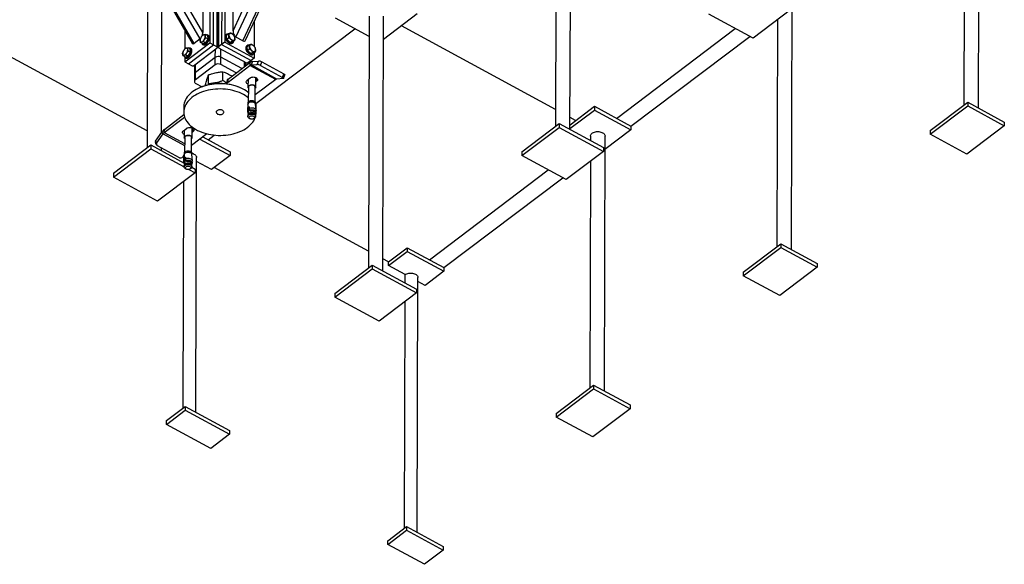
# Model space of a CAD drawing. Header units: millimetres. Extents: x 0 to 841, y 0 to 594.
# Tile 114 of 190: x 677 to 735, y 228 to 260. Entities that reach past the tile are written whole.
import ezdxf

# ---------------------------------------------------------------- set-up
doc = ezdxf.new("R2010")
doc.units = ezdxf.units.MM
doc.layers.add('TRAIT-FORT', color=4, linetype='Continuous', lineweight=25)

msp = doc.modelspace()

# ---------------------------------------------------------------- linework, layer by layer
at = {"layer": 'TRAIT-FORT', "color": 4, "linetype": 'Continuous', "lineweight": 25}
for p, q in [((689.775, 259.548), (698.094, 277.399)), ((689.949, 259.182), (698.462, 277.451)), ((690.364, 258.957), (698.877, 277.226)), ((690.516, 259.011), (698.931, 277.07)), ((687.485, 258.807), (677.477, 276.108)), ((687.835, 259.072), (677.827, 276.373)), ((687.984, 259.454), (678.204, 276.36)), ((677.451, 275.968), (687.367, 258.827)), ((733.862, 254.988), (733.902, 270.04)), ((708.886, 268.78), (708.847, 253.902)), ((709.704, 253.726), (709.743, 268.778)), ((733.041, 268.562), (733.005, 255.164)), ((684.717, 263.408), (684.689, 252.64)), ((688.409, 263.67), (688.396, 258.837)), ((688.614, 258.719), (688.627, 263.552)), ((688.833, 258.601), (688.845, 263.433)), ((688.852, 263.382), (688.839, 258.549)), ((688.926, 263.438), (688.913, 258.605)), ((689.11, 263.577), (689.098, 258.744)), ((689.295, 263.716), (689.282, 258.884)), ((685.548, 253.54), (685.57, 261.933)), ((722.799, 246.631), (722.839, 261.683)), ((687.988, 261.283), (687.984, 259.454)), ((689.775, 259.548), (689.78, 261.377)), ((697.823, 260.423), (697.784, 245.545)), ((698.641, 245.368), (698.68, 260.421)), ((700.668, 260.548), (698.677, 259.044)), ((720.538, 259.117), (717.919, 260.536)), ((722.75, 260.788), (720.538, 259.117)), ((691.034, 260.123), (691.03, 258.632)), ((697.82, 259.221), (695.836, 260.296)), ((708.85, 254.9), (699.731, 259.84)), ((721.978, 260.205), (721.942, 246.807)), ((686.926, 259.589), (686.923, 258.485)), ((687.899, 259.194), (687.898, 259.192)), ((688.277, 259.262), (688.146, 259.333)), ((688.299, 259.065), (688.168, 259.136)), ((688.299, 259.065), (688.277, 259.262)), ((688.325, 259.276), (688.282, 259.3)), ((689.392, 259.35), (689.355, 259.322)), ((689.384, 259.29), (689.495, 259.373)), ((689.41, 259.062), (689.384, 259.29)), ((689.41, 259.062), (689.521, 259.145)), ((690.364, 258.957), (689.949, 259.182)), ((691.124, 255.256), (696.977, 259.678)), ((712.454, 254.382), (719.48, 259.69)), ((713.308, 253.92), (720.334, 259.227)), ((684.691, 253.638), (675.573, 258.578)), ((686.921, 257.723), (688.396, 258.837)), ((687.244, 258.482), (687.113, 258.553)), ((687.139, 257.605), (688.614, 258.719)), ((687.835, 259.072), (687.485, 258.807)), ((687.987, 258.784), (687.857, 258.855)), ((687.863, 259.127), (687.861, 259.124)), ((687.982, 258.747), (688.026, 258.723)), ((688.154, 258.826), (687.987, 258.784)), ((688.154, 258.826), (688.023, 258.897)), ((688.154, 258.826), (688.299, 259.065)), ((688.396, 258.837), (688.614, 258.719)), ((688.614, 258.719), (688.833, 258.601)), ((688.839, 258.549), (688.833, 258.601)), ((689.098, 258.744), (688.913, 258.605)), ((688.913, 258.605), (688.92, 258.554)), ((688.92, 258.554), (690.579, 257.655)), ((689.282, 258.884), (689.098, 258.744)), ((689.098, 258.744), (690.844, 257.798)), ((689.282, 258.884), (691.028, 257.938)), ((689.607, 258.871), (689.41, 259.062)), ((689.607, 258.871), (689.718, 258.954)), ((689.607, 258.871), (689.779, 258.908)), ((689.734, 258.821), (689.771, 258.848)), ((689.779, 258.908), (689.889, 258.992)), ((690.614, 258.688), (690.577, 258.66)), ((690.607, 258.628), (690.717, 258.711)), ((690.633, 258.4), (690.607, 258.628)), ((686.955, 258.004), (686.824, 258.075)), ((686.83, 258.347), (686.829, 258.344)), ((686.866, 258.414), (686.865, 258.412)), ((686.922, 257.992), (686.921, 257.723)), ((687.121, 258.046), (686.955, 258.004)), ((687.121, 258.046), (686.99, 258.117)), ((687.121, 258.046), (687.266, 258.285)), ((687.266, 258.285), (687.135, 258.356)), ((687.266, 258.285), (687.244, 258.482)), ((687.293, 258.496), (687.249, 258.52)), ((687.438, 257.491), (688.839, 258.549)), ((688.727, 257.983), (687.547, 257.091)), ((688.726, 257.543), (688.727, 257.983)), ((688.727, 257.983), (688.729, 258.466)), ((689.048, 257.56), (689.05, 257.999)), ((689.05, 257.999), (689.051, 258.483)), ((690.3, 257.322), (689.05, 257.999)), ((690.633, 258.4), (690.743, 258.483)), ((690.83, 258.209), (690.633, 258.4)), ((690.83, 258.209), (690.94, 258.292)), ((690.83, 258.209), (691.001, 258.246)), ((690.956, 258.158), (690.993, 258.186)), ((691.001, 258.246), (691.111, 258.33)), ((691.029, 258.231), (691.028, 257.938)), ((686.921, 257.723), (687.139, 257.605)), ((686.95, 257.967), (686.993, 257.943)), ((687.139, 257.605), (687.358, 257.487)), ((687.358, 257.487), (687.438, 257.491)), ((687.495, 257.534), (687.493, 256.997)), ((688.726, 257.543), (687.546, 256.652)), ((687.547, 257.091), (687.549, 257.574)), ((689.961, 257.066), (689.048, 257.56)), ((689.48, 256.527), (690.771, 257.502)), ((689.481, 256.702), (690.771, 257.677)), ((690.447, 257.432), (690.448, 257.726)), ((690.528, 257.494), (690.529, 257.682)), ((690.579, 257.655), (690.659, 257.659)), ((690.844, 257.798), (690.659, 257.659)), ((690.771, 257.677), (690.771, 257.502)), ((692.299, 256.674), (690.771, 257.502)), ((691.028, 257.938), (690.844, 257.798)), ((690.919, 257.742), (690.845, 257.534)), ((690.845, 257.534), (691.209, 257.559)), ((692.372, 256.706), (690.845, 257.534)), ((690.919, 257.742), (691.283, 257.766)), ((691.209, 257.559), (691.283, 257.766)), ((691.398, 257.505), (691.472, 257.713)), ((691.398, 257.505), (692.707, 256.795)), ((691.472, 257.713), (692.781, 257.003)), ((687.493, 256.997), (687.492, 256.558)), ((687.546, 256.652), (687.547, 257.091)), ((688.322, 256.426), (688.323, 256.947)), ((689.179, 256.615), (689.181, 257.136)), ((692.707, 256.795), (692.781, 257.003)), ((692.762, 256.742), (692.836, 256.95)), ((687.573, 256.446), (687.942, 256.246)), ((688.152, 256.314), (688.152, 256.378)), ((688.322, 256.426), (688.303, 256.35)), ((689.413, 256.585), (689.413, 256.409)), ((689.48, 256.527), (689.481, 256.702)), ((690.612, 256.631), (690.796, 256.77)), ((690.661, 256.668), (690.66, 256.227)), ((690.683, 256.227), (690.68, 255.353)), ((691.092, 255.352), (691.094, 256.226)), ((692.299, 256.674), (691.093, 255.763)), ((691.117, 256.226), (691.118, 256.798)), ((691.118, 256.789), (691.122, 256.796)), ((691.168, 256.745), (691.118, 256.708)), ((691.167, 256.569), (691.118, 256.532)), ((691.167, 256.569), (691.168, 256.745)), ((691.182, 256.757), (691.168, 256.745)), ((692.737, 256.731), (692.372, 256.706)), ((687.835, 256.204), (687.819, 256.197)), ((690.198, 256.191), (690.182, 256.198)), ((686.862, 255.06), (686.862, 254.752)), ((690.659, 255.223), (690.632, 254.853)), ((690.662, 255.296), (690.662, 255.241)), ((691.11, 255.24), (691.11, 255.295)), ((691.137, 254.851), (691.113, 255.222)), ((709.705, 254.004), (711.144, 255.092)), ((711.144, 255.092), (711.144, 254.872)), ((711.144, 255.092), (713.308, 253.92)), ((731.014, 253.66), (733.227, 255.332)), ((731.014, 253.441), (733.227, 255.112)), ((733.227, 255.332), (733.227, 255.112)), ((733.227, 255.332), (735.39, 254.16)), ((733.227, 255.112), (735.39, 253.94)), ((685.713, 253.722), (686.874, 254.6)), ((690.657, 254.555), (690.657, 254.492)), ((690.659, 254.796), (690.665, 254.883)), ((690.671, 254.619), (690.66, 254.58)), ((690.664, 254.924), (690.673, 255.018)), ((690.665, 254.883), (690.664, 254.924)), ((690.707, 254.86), (690.665, 254.883)), ((690.677, 254.696), (690.669, 254.611)), ((690.679, 254.708), (690.672, 254.727)), ((690.672, 254.727), (690.681, 254.722)), ((690.721, 254.991), (690.673, 255.018)), ((690.679, 254.708), (690.677, 254.696)), ((690.681, 254.722), (690.679, 254.708)), ((690.721, 254.991), (690.707, 254.86)), ((690.726, 255.058), (690.726, 254.971)), ((690.726, 254.971), (690.73, 254.933)), ((690.73, 254.933), (690.759, 254.872)), ((690.801, 254.825), (690.82, 254.814)), ((690.815, 254.817), (690.818, 254.815)), ((690.82, 254.814), (690.817, 254.816)), ((691.1, 254.61), (691.092, 254.695)), ((691.094, 254.666), (691.097, 254.665)), ((691.108, 254.579), (691.098, 254.618)), ((691.111, 254.491), (691.111, 254.554)), ((691.147, 254.741), (691.148, 255.048)), ((709.704, 253.784), (711.144, 254.872)), ((711.144, 254.872), (713.307, 253.7)), ((685.712, 253.547), (686.912, 254.453)), ((690.757, 254.371), (690.797, 254.354)), ((690.97, 254.354), (691.01, 254.37)), ((706.856, 252.398), (709.069, 254.07)), ((709.069, 254.07), (709.068, 253.85)), ((709.069, 254.07), (711.688, 252.651)), ((710.038, 254.256), (709.706, 254.436)), ((713.308, 253.92), (713.307, 253.7)), ((735.39, 253.94), (733.177, 252.269)), ((735.39, 254.16), (735.39, 253.94)), ((685.199, 253.037), (685.565, 253.564)), ((685.273, 252.941), (685.638, 253.467)), ((685.638, 253.467), (685.565, 253.564)), ((685.638, 253.467), (686.913, 252.776)), ((685.712, 253.547), (685.713, 253.722)), ((685.712, 253.547), (686.914, 252.896)), ((686.844, 253.651), (687.028, 253.79)), ((686.893, 253.688), (686.892, 253.247)), ((688.233, 253.469), (687.325, 252.783)), ((687.349, 253.246), (687.35, 253.818)), ((687.35, 253.809), (687.354, 253.816)), ((687.4, 253.765), (687.35, 253.728)), ((687.399, 253.589), (687.35, 253.552)), ((687.399, 253.589), (687.4, 253.765)), ((687.414, 253.777), (687.4, 253.765)), ((688.296, 253.12), (688.659, 253.395)), ((706.856, 252.179), (709.068, 253.85)), ((709.068, 253.85), (711.687, 252.431)), ((710.919, 253.328), (710.918, 253.068)), ((711.736, 238.274), (711.776, 253.326)), ((713.307, 253.7), (711.774, 252.542)), ((731.014, 253.66), (731.014, 253.441)), ((733.177, 252.269), (731.014, 253.441)), ((682.698, 251.136), (684.911, 252.807)), ((684.911, 252.807), (684.91, 252.588)), ((684.911, 252.807), (686.878, 251.742)), ((685.195, 252.891), (685.268, 252.795)), ((685.273, 252.941), (685.199, 253.037)), ((686.611, 252.057), (685.302, 252.766)), ((686.915, 253.247), (686.912, 252.373)), ((687.324, 252.372), (687.326, 253.246)), ((687.821, 253.158), (689.605, 252.191)), ((687.99, 253.286), (689.605, 252.411)), ((682.697, 250.916), (684.91, 252.588)), ((684.91, 252.588), (686.889, 251.516)), ((685.546, 252.463), (685.546, 252.634)), ((686.89, 252.243), (686.8, 252.113)), ((686.86, 251.751), (686.861, 252.201)), ((686.891, 252.243), (686.864, 251.873)), ((686.894, 252.316), (686.893, 252.261)), ((687.342, 252.26), (687.342, 252.315)), ((687.369, 251.871), (687.345, 252.242)), ((689.605, 252.191), (688.498, 251.355)), ((689.605, 252.411), (689.605, 252.191)), ((706.856, 252.398), (706.856, 252.179)), ((709.475, 250.76), (706.856, 252.179)), ((711.687, 252.431), (709.475, 250.76)), ((711.688, 252.651), (711.687, 252.431)), ((686.889, 251.575), (686.889, 251.512)), ((686.891, 251.816), (686.897, 251.903)), ((686.903, 251.639), (686.892, 251.6)), ((686.896, 251.944), (686.904, 252.038)), ((686.897, 251.903), (686.896, 251.944)), ((686.939, 251.88), (686.897, 251.903)), ((686.909, 251.716), (686.901, 251.631)), ((686.953, 252.011), (686.904, 252.038)), ((686.904, 251.747), (686.913, 251.742)), ((686.911, 251.728), (686.904, 251.747)), ((686.909, 251.716), (686.911, 251.728)), ((686.913, 251.742), (686.911, 251.728)), ((686.953, 252.011), (686.939, 251.88)), ((686.958, 252.078), (686.958, 251.991)), ((686.958, 251.991), (686.962, 251.953)), ((686.962, 251.953), (686.991, 251.892)), ((687.033, 251.845), (687.052, 251.834)), ((687.047, 251.837), (687.05, 251.835)), ((687.052, 251.834), (687.049, 251.835)), ((687.332, 251.63), (687.324, 251.715)), ((687.326, 251.685), (687.329, 251.684)), ((687.34, 251.599), (687.33, 251.638)), ((687.343, 251.511), (687.343, 251.574)), ((687.578, 237.011), (687.617, 252.064)), ((688.498, 251.355), (687.617, 251.833)), ((710.915, 251.847), (710.879, 238.45)), ((682.698, 251.136), (682.697, 250.916)), ((687.529, 251.169), (685.316, 249.497)), ((686.989, 251.391), (687.029, 251.374)), ((687.17, 251.363), (687.529, 251.169)), ((687.202, 251.374), (687.242, 251.39)), ((687.341, 251.491), (687.53, 251.388)), ((687.53, 251.388), (687.529, 251.169)), ((697.787, 246.543), (688.668, 251.483)), ((701.391, 246.025), (708.417, 251.333)), ((685.316, 249.497), (682.697, 250.916)), ((686.822, 237.264), (686.857, 250.661)), ((702.245, 245.563), (709.271, 250.87)), ((719.952, 245.303), (722.164, 246.975)), ((722.164, 246.975), (722.164, 246.755)), ((722.164, 246.975), (724.327, 245.803)), ((698.975, 245.899), (700.082, 246.735)), ((698.975, 245.679), (700.081, 246.515)), ((700.082, 246.735), (700.081, 246.515)), ((700.081, 246.515), (702.244, 245.343)), ((700.082, 246.735), (702.245, 245.563)), ((719.951, 245.084), (722.164, 246.755)), ((722.164, 246.755), (724.327, 245.583)), ((698.975, 245.899), (698.643, 246.079)), ((698.975, 245.679), (698.975, 245.899)), ((724.327, 245.803), (724.327, 245.583)), ((695.793, 244.041), (698.006, 245.712)), ((695.793, 243.821), (698.005, 245.493)), ((698.006, 245.712), (698.005, 245.493)), ((698.005, 245.493), (700.624, 244.074)), ((698.006, 245.712), (700.625, 244.294)), ((699.957, 245.147), (698.975, 245.679)), ((702.244, 245.343), (701.138, 244.507)), ((702.245, 245.563), (702.244, 245.343)), ((719.952, 245.303), (719.951, 245.084)), ((724.327, 245.583), (722.114, 243.912)), ((699.956, 244.656), (699.957, 245.147)), ((700.673, 229.916), (700.713, 244.969)), ((701.138, 244.507), (700.712, 244.738)), ((722.114, 243.912), (719.951, 245.084)), ((695.793, 244.041), (695.793, 243.821)), ((700.624, 244.074), (698.412, 242.402)), ((700.625, 244.294), (700.624, 244.074)), ((698.412, 242.402), (695.793, 243.821)), ((699.917, 230.169), (699.953, 243.566)), ((708.888, 236.726), (711.101, 238.398)), ((708.889, 236.946), (711.101, 238.618)), ((711.101, 238.618), (711.101, 238.398)), ((711.101, 238.618), (713.264, 237.446)), ((711.101, 238.398), (713.264, 237.226)), ((685.836, 236.3), (686.942, 237.136)), ((685.837, 236.52), (686.943, 237.355)), ((686.943, 237.355), (686.942, 237.136)), ((686.942, 237.136), (689.561, 235.717)), ((686.943, 237.355), (689.562, 235.936)), ((713.264, 237.226), (711.051, 235.554)), ((713.264, 237.446), (713.264, 237.226)), ((685.836, 236.3), (685.837, 236.52)), ((708.889, 236.946), (708.888, 236.726)), ((711.051, 235.554), (708.888, 236.726)), ((688.455, 234.881), (685.836, 236.3)), ((689.562, 235.936), (689.561, 235.717)), ((689.561, 235.717), (688.455, 234.881)), ((698.931, 229.205), (700.038, 230.041)), ((698.932, 229.425), (700.038, 230.26)), ((700.038, 230.26), (700.038, 230.041)), ((700.038, 230.26), (702.202, 229.088)), ((700.038, 230.041), (702.201, 228.869)), ((698.931, 229.205), (698.932, 229.425)), ((701.095, 228.033), (698.931, 229.205)), ((702.201, 228.869), (701.095, 228.033)), ((702.202, 229.088), (702.201, 228.869))]:
    msp.add_line(p, q, dxfattribs=at)
at = {"layer": 'TRAIT-FORT', "color": 4, "linetype": 'Continuous', "lineweight": 25, "flags": 128}
for points in [[(687.831, 258.973), (687.838, 258.942), (687.852, 258.918), (687.87, 258.903), (687.894, 258.896), (687.921, 258.899), (687.951, 258.911), (687.982, 258.931), (688.013, 258.959), (688.042, 258.993), (688.069, 259.033), (688.092, 259.075), (688.109, 259.119), (688.122, 259.162), (688.128, 259.203), (688.127, 259.24), (688.12, 259.271), (688.107, 259.294), (688.088, 259.31), (688.065, 259.316), (688.038, 259.313), (688.008, 259.302), (687.977, 259.281), (687.946, 259.253), (687.917, 259.219), (687.89, 259.18), (687.867, 259.137), (687.849, 259.093), (687.837, 259.05), (687.831, 259.009), (687.831, 258.973)], [(687.936, 258.812), (687.94, 258.801), (687.954, 258.773), (687.974, 258.752), (688, 258.74), (688.029, 258.738), (688.062, 258.744), (688.097, 258.76), (688.134, 258.783), (688.17, 258.815), (688.205, 258.854), (688.237, 258.897), (688.267, 258.945), (688.292, 258.996), (688.311, 259.047), (688.325, 259.097), (688.333, 259.146), (688.335, 259.19), (688.329, 259.229), (688.318, 259.261), (688.3, 259.286), (688.278, 259.302), (688.25, 259.309), (688.219, 259.307), (688.202, 259.303)], [(688.026, 258.723), (688.043, 258.717), (688.073, 258.714), (688.106, 258.72), (688.141, 258.736), (688.177, 258.76), (688.213, 258.792), (688.248, 258.83), (688.281, 258.874), (688.31, 258.922), (688.335, 258.972), (688.355, 259.023), (688.369, 259.074), (688.377, 259.122), (688.378, 259.166), (688.373, 259.205), (688.362, 259.237), (688.344, 259.262), (688.325, 259.276)], [(689.323, 259.284), (689.31, 259.25), (689.305, 259.21), (689.307, 259.165), (689.317, 259.117), (689.334, 259.068), (689.358, 259.019), (689.388, 258.972), (689.423, 258.928), (689.462, 258.889), (689.504, 258.855), (689.547, 258.828), (689.589, 258.809), (689.631, 258.799), (689.669, 258.797), (689.704, 258.804), (689.734, 258.82), (689.734, 258.821)], [(689.355, 259.322), (689.343, 259.312), (689.323, 259.284)], [(689.36, 259.312), (689.347, 259.277), (689.342, 259.237), (689.344, 259.193), (689.354, 259.145), (689.371, 259.096), (689.395, 259.047), (689.425, 259), (689.46, 258.956), (689.499, 258.916), (689.541, 258.883), (689.584, 258.856), (689.626, 258.837), (689.668, 258.827), (689.706, 258.825), (689.741, 258.832), (689.77, 258.848), (689.794, 258.872), (689.81, 258.903), (689.82, 258.939)], [(689.536, 259.27), (689.544, 259.229), (689.559, 259.187), (689.582, 259.145), (689.609, 259.106), (689.642, 259.07), (689.677, 259.041), (689.714, 259.017), (689.75, 259.002), (689.785, 258.996), (689.817, 258.998), (689.844, 259.008), (689.865, 259.027), (689.879, 259.054), (689.886, 259.086), (689.886, 259.124), (689.877, 259.164), (689.862, 259.206), (689.84, 259.248), (689.812, 259.287), (689.78, 259.323), (689.744, 259.353), (689.708, 259.376), (689.671, 259.391), (689.636, 259.398), (689.605, 259.396), (689.578, 259.385), (689.557, 259.366), (689.542, 259.34), (689.535, 259.307), (689.536, 259.27)], [(690.545, 258.622), (690.532, 258.587), (690.527, 258.547), (690.529, 258.503), (690.539, 258.455), (690.556, 258.406), (690.58, 258.357), (690.61, 258.31), (690.645, 258.266), (690.684, 258.226), (690.726, 258.193), (690.769, 258.166), (690.812, 258.147), (690.853, 258.137), (690.892, 258.135), (690.926, 258.142), (690.956, 258.158), (690.956, 258.158)], [(690.577, 258.66), (690.565, 258.649), (690.545, 258.622)], [(690.582, 258.65), (690.569, 258.615), (690.564, 258.575), (690.566, 258.531), (690.576, 258.483), (690.593, 258.434), (690.617, 258.385), (690.647, 258.338), (690.682, 258.294), (690.721, 258.254), (690.763, 258.221), (690.806, 258.194), (690.849, 258.175), (690.89, 258.165), (690.929, 258.163), (690.963, 258.17), (690.993, 258.186), (691.016, 258.21), (691.033, 258.241), (691.042, 258.277)], [(690.758, 258.607), (690.766, 258.567), (690.782, 258.525), (690.804, 258.483), (690.832, 258.444), (690.864, 258.408), (690.899, 258.378), (690.936, 258.355), (690.972, 258.34), (691.007, 258.333), (691.039, 258.335), (691.066, 258.346), (691.087, 258.365), (691.101, 258.392), (691.108, 258.424), (691.108, 258.462), (691.1, 258.502), (691.084, 258.544), (691.062, 258.586), (691.034, 258.625), (691.002, 258.661), (690.967, 258.691), (690.93, 258.714), (690.893, 258.729), (690.859, 258.736), (690.827, 258.734), (690.8, 258.723), (690.779, 258.704), (690.764, 258.677), (690.757, 258.645), (690.758, 258.607)], [(686.799, 258.193), (686.806, 258.162), (686.819, 258.138), (686.838, 258.123), (686.861, 258.116), (686.888, 258.119), (686.918, 258.131), (686.949, 258.151), (686.98, 258.179), (687.009, 258.213), (687.036, 258.253), (687.059, 258.295), (687.077, 258.339), (687.089, 258.382), (687.095, 258.423), (687.095, 258.46), (687.088, 258.491), (687.074, 258.514), (687.056, 258.53), (687.032, 258.536), (687.005, 258.533), (686.975, 258.522), (686.944, 258.501), (686.913, 258.473), (686.884, 258.439), (686.857, 258.4), (686.835, 258.357), (686.817, 258.313), (686.804, 258.27), (686.798, 258.229), (686.799, 258.193)], [(686.904, 258.032), (686.907, 258.021), (686.922, 257.993), (686.942, 257.972), (686.967, 257.96), (686.997, 257.958), (687.03, 257.964), (687.065, 257.98), (687.101, 258.003), (687.137, 258.035), (687.172, 258.074), (687.205, 258.117), (687.234, 258.165), (687.259, 258.216), (687.279, 258.267), (687.293, 258.317), (687.301, 258.366), (687.302, 258.41), (687.297, 258.449), (687.285, 258.481), (687.268, 258.506), (687.245, 258.522), (687.217, 258.529), (687.186, 258.527), (687.17, 258.523)], [(686.993, 257.943), (687.011, 257.937), (687.04, 257.934), (687.073, 257.94), (687.108, 257.956), (687.145, 257.98), (687.181, 258.012), (687.216, 258.05), (687.249, 258.094), (687.278, 258.142), (687.303, 258.192), (687.323, 258.243), (687.337, 258.294), (687.344, 258.342), (687.346, 258.386), (687.341, 258.425), (687.329, 258.457), (687.312, 258.482), (687.293, 258.496)], [(690.796, 256.77), (690.833, 256.793), (690.876, 256.81), (690.924, 256.821), (690.974, 256.825), (691.025, 256.823), (691.073, 256.814), (691.118, 256.798), (691.157, 256.777), (691.188, 256.751), (691.21, 256.722), (691.222, 256.691), (691.224, 256.658), (691.215, 256.626), (691.196, 256.596), (691.167, 256.569)], [(692.781, 257.003), (692.801, 256.992), (692.817, 256.98), (692.829, 256.969), (692.835, 256.96), (692.837, 256.952), (692.836, 256.95)], [(690.679, 255.907), (690.65, 255.93), (690.551, 256.001), (690.445, 256.067), (690.332, 256.128), (690.213, 256.184), (690.088, 256.235), (689.958, 256.28), (689.823, 256.319), (689.685, 256.353), (689.543, 256.38), (689.398, 256.4), (689.252, 256.415), (689.105, 256.423), (688.957, 256.424), (688.809, 256.419), (688.662, 256.407), (688.517, 256.389), (688.374, 256.365), (688.235, 256.334), (688.099, 256.297), (687.967, 256.254), (687.84, 256.206), (687.719, 256.152), (687.603, 256.093), (687.495, 256.029), (687.394, 255.96), (687.3, 255.887), (687.215, 255.81), (687.138, 255.729), (687.07, 255.645), (687.011, 255.558), (686.961, 255.469), (686.922, 255.378), (686.892, 255.285), (686.873, 255.192), (686.863, 255.097), (686.862, 255.06)], [(687.546, 256.652), (687.521, 256.628), (687.503, 256.602), (687.494, 256.574), (687.493, 256.545), (687.501, 256.517), (687.518, 256.491), (687.542, 256.466), (687.573, 256.446)], [(690.66, 256.403), (690.622, 256.423), (690.591, 256.449), (690.569, 256.478), (690.557, 256.51), (690.555, 256.542), (690.564, 256.574), (690.583, 256.604), (690.612, 256.631)], [(690.661, 256.578), (690.622, 256.599), (690.597, 256.619)], [(690.683, 256.164), (690.672, 256.18), (690.661, 256.211), (690.661, 256.243), (690.672, 256.274), (690.692, 256.302), (690.722, 256.327), (690.76, 256.348), (690.803, 256.363), (690.851, 256.371), (690.9, 256.373), (690.949, 256.368), (690.995, 256.356), (691.036, 256.338)], [(690.683, 256.227), (690.683, 256.231), (690.689, 256.26), (690.706, 256.288), (690.731, 256.312), (690.765, 256.332), (690.804, 256.347), (690.848, 256.356), (690.894, 256.358), (690.94, 256.354), (690.983, 256.344), (691.021, 256.327)], [(691.036, 256.338), (691.07, 256.315), (691.096, 256.288), (691.111, 256.258), (691.117, 256.227), (691.112, 256.196), (691.096, 256.166), (691.094, 256.163)], [(692.707, 256.795), (692.727, 256.784), (692.743, 256.772), (692.754, 256.762), (692.761, 256.752), (692.762, 256.744), (692.759, 256.737), (692.75, 256.733), (692.737, 256.731)], [(690.681, 255.597), (690.601, 255.658), (690.498, 255.727), (690.389, 255.79), (690.273, 255.849), (690.15, 255.903), (690.023, 255.951), (689.89, 255.993), (689.754, 256.029), (689.613, 256.059), (689.47, 256.083), (689.325, 256.101), (689.178, 256.112), (689.03, 256.117), (688.882, 256.115), (688.735, 256.106), (688.589, 256.091), (688.445, 256.07), (688.303, 256.043), (688.165, 256.009), (688.031, 255.969), (687.902, 255.923), (687.778, 255.872), (687.659, 255.815), (687.548, 255.754), (687.443, 255.687), (687.345, 255.616), (687.255, 255.541), (687.174, 255.462), (687.102, 255.38), (687.038, 255.294), (686.984, 255.206), (686.94, 255.116)], [(686.94, 255.116), (686.905, 255.024), (686.88, 254.931), (686.866, 254.837), (686.862, 254.742), (686.867, 254.648), (686.884, 254.554), (686.91, 254.461), (686.946, 254.369), (686.992, 254.279), (687.047, 254.191), (687.112, 254.106), (687.186, 254.024), (687.269, 253.945), (687.36, 253.871), (687.458, 253.8), (687.564, 253.734), (687.677, 253.673), (687.797, 253.616), (687.922, 253.566), (688.052, 253.521), (688.186, 253.481), (688.325, 253.448), (688.467, 253.421), (688.611, 253.4), (688.758, 253.386), (688.905, 253.378), (689.053, 253.376), (689.201, 253.382), (689.347, 253.393), (689.492, 253.411), (689.635, 253.436), (689.775, 253.467), (689.911, 253.503), (690.043, 253.546), (690.17, 253.595), (690.291, 253.649), (690.406, 253.708), (690.515, 253.772), (690.616, 253.841), (690.71, 253.914), (690.795, 253.991), (690.872, 254.072), (690.94, 254.156), (690.999, 254.242), (691.048, 254.331), (691.088, 254.422), (691.091, 254.432)], [(690.659, 255.223), (690.66, 255.232), (690.67, 255.263), (690.691, 255.291), (690.72, 255.316), (690.758, 255.337), (690.801, 255.352), (690.848, 255.36), (690.897, 255.362), (690.946, 255.357), (690.992, 255.345), (691.032, 255.327)], [(690.662, 255.296), (690.663, 255.311), (690.673, 255.341), (690.693, 255.369), (690.723, 255.394), (690.76, 255.414), (690.802, 255.429), (690.849, 255.437), (690.897, 255.439), (690.945, 255.434), (690.99, 255.422), (691.031, 255.405)], [(691.102, 255.335), (691.1, 255.34), (691.092, 255.363)], [(688.861, 254.638), (688.901, 254.621), (688.946, 254.61), (688.993, 254.605), (689.041, 254.606), (689.087, 254.615), (689.13, 254.629), (689.166, 254.649), (689.195, 254.673), (689.215, 254.701), (689.225, 254.731), (689.225, 254.762), (689.215, 254.792), (689.195, 254.82), (689.165, 254.844), (689.129, 254.864), (689.086, 254.879), (689.04, 254.887), (688.992, 254.888), (688.944, 254.883), (688.9, 254.872), (688.86, 254.855), (688.827, 254.832), (688.802, 254.806), (688.787, 254.777), (688.782, 254.746), (688.788, 254.716), (688.803, 254.687), (688.828, 254.66), (688.861, 254.638)], [(690.657, 254.555), (690.662, 254.586), (690.678, 254.616), (690.703, 254.643), (690.736, 254.666), (690.777, 254.683), (690.823, 254.695), (690.871, 254.7), (690.92, 254.698), (690.968, 254.69), (691.011, 254.675), (691.048, 254.655), (691.078, 254.63), (691.099, 254.601), (691.11, 254.571), (691.111, 254.554)], [(690.757, 254.371), (690.757, 254.371), (690.719, 254.392), (690.69, 254.417), (690.669, 254.445), (690.658, 254.476), (690.658, 254.507), (690.668, 254.538), (690.689, 254.566), (690.719, 254.591), (690.756, 254.612), (690.799, 254.627), (690.846, 254.635), (690.896, 254.637), (690.944, 254.632), (690.99, 254.62), (691.03, 254.602), (691.03, 254.602)], [(690.671, 254.619), (690.672, 254.625), (690.687, 254.653), (690.711, 254.679), (690.743, 254.7), (690.782, 254.717), (690.826, 254.728), (690.872, 254.733), (690.919, 254.732), (690.964, 254.724), (691.005, 254.709), (691.041, 254.69), (691.069, 254.666), (691.089, 254.639), (691.098, 254.618)], [(690.726, 254.971), (690.771, 254.99), (690.821, 255.002), (690.874, 255.007), (690.928, 255.004), (690.979, 254.995), (691.026, 254.979), (691.067, 254.956), (691.1, 254.929), (691.123, 254.898), (691.135, 254.865), (691.137, 254.84)], [(690.783, 254.361), (690.756, 254.38), (690.737, 254.403), (690.729, 254.429), (690.73, 254.455), (690.743, 254.479), (690.765, 254.501), (690.795, 254.519), (690.831, 254.53), (690.871, 254.536), (690.911, 254.535), (690.95, 254.527), (690.984, 254.513), (691.012, 254.493), (691.03, 254.47), (691.039, 254.445), (691.037, 254.419), (691.025, 254.394), (691.003, 254.372), (690.973, 254.355), (690.936, 254.343), (690.897, 254.337), (690.856, 254.339), (690.817, 254.347), (690.783, 254.361)], [(690.759, 254.872), (690.804, 254.885), (690.853, 254.893), (690.903, 254.893), (690.953, 254.888), (690.999, 254.875), (691.041, 254.857), (691.076, 254.834), (691.103, 254.806), (691.12, 254.776), (691.127, 254.744), (691.125, 254.718)], [(690.82, 254.814), (690.866, 254.82), (690.912, 254.819), (690.958, 254.812), (691, 254.798), (691.035, 254.779), (691.064, 254.755), (691.083, 254.727), (691.091, 254.698), (691.092, 254.695)], [(691.03, 254.602), (691.064, 254.58), (691.09, 254.553), (691.106, 254.523), (691.111, 254.492), (691.106, 254.46), (691.09, 254.431), (691.065, 254.404), (691.031, 254.381), (691.01, 254.37)], [(686.892, 253.423), (686.854, 253.443), (686.823, 253.469), (686.801, 253.498), (686.789, 253.53), (686.787, 253.562), (686.796, 253.594), (686.815, 253.624), (686.844, 253.651)], [(686.893, 253.598), (686.854, 253.619), (686.829, 253.639)], [(686.914, 253.184), (686.913, 253.185), (686.897, 253.215), (686.892, 253.247), (686.897, 253.278), (686.913, 253.308), (686.938, 253.335), (686.972, 253.358), (687.013, 253.376), (687.059, 253.388), (687.107, 253.393), (687.157, 253.391), (687.204, 253.383), (687.248, 253.368), (687.286, 253.347), (687.316, 253.322), (687.337, 253.294), (687.348, 253.263), (687.348, 253.231), (687.337, 253.2), (687.326, 253.183)], [(686.915, 253.247), (686.915, 253.251), (686.921, 253.28), (686.938, 253.307), (686.963, 253.332), (686.997, 253.352), (687.036, 253.367), (687.08, 253.376), (687.126, 253.378), (687.172, 253.374), (687.215, 253.364), (687.253, 253.347), (687.285, 253.326), (687.308, 253.3), (687.322, 253.272), (687.326, 253.246)], [(687.028, 253.79), (687.065, 253.813), (687.108, 253.83), (687.156, 253.841), (687.206, 253.845), (687.257, 253.843), (687.305, 253.834), (687.35, 253.818), (687.389, 253.797), (687.42, 253.771), (687.442, 253.742), (687.454, 253.711), (687.456, 253.678), (687.447, 253.646), (687.428, 253.616), (687.399, 253.589)], [(710.919, 253.328), (710.919, 253.331), (710.924, 253.373), (710.94, 253.413), (710.965, 253.452), (711, 253.488), (711.042, 253.52), (711.091, 253.547), (711.147, 253.57), (711.207, 253.586), (711.271, 253.597), (711.336, 253.601), (711.401, 253.599), (711.466, 253.59), (711.527, 253.575), (711.584, 253.555), (711.636, 253.529), (711.681, 253.498), (711.718, 253.464), (711.747, 253.426), (711.766, 253.386), (711.775, 253.344), (711.776, 253.326)], [(686.891, 252.243), (686.895, 252.268), (686.911, 252.297), (686.936, 252.324), (686.97, 252.347), (687.011, 252.365), (687.056, 252.376), (687.105, 252.382), (687.154, 252.38), (687.201, 252.371), (687.245, 252.357), (687.282, 252.336), (687.312, 252.311), (687.333, 252.283), (687.344, 252.252), (687.345, 252.242)], [(686.894, 252.316), (686.899, 252.346), (686.914, 252.376), (686.939, 252.402), (686.972, 252.425), (687.012, 252.442), (687.057, 252.454), (687.105, 252.459), (687.154, 252.457), (687.2, 252.449), (687.243, 252.434), (687.28, 252.414), (687.31, 252.389), (687.33, 252.361), (687.341, 252.331), (687.342, 252.315)], [(687.342, 252.32), (687.351, 252.318), (687.411, 252.299), (687.465, 252.274), (687.513, 252.243), (687.553, 252.209), (687.584, 252.17), (687.605, 252.129), (687.616, 252.087), (687.617, 252.064)], [(686.889, 251.575), (686.89, 251.59), (686.901, 251.621), (686.921, 251.65), (686.951, 251.675), (686.988, 251.695), (687.031, 251.71), (687.079, 251.718), (687.128, 251.72), (687.176, 251.715), (687.222, 251.703), (687.263, 251.686)], [(686.989, 251.391), (686.969, 251.401), (686.935, 251.424), (686.91, 251.45), (686.894, 251.48), (686.889, 251.511), (686.894, 251.543), (686.909, 251.572), (686.935, 251.599), (686.968, 251.622), (687.009, 251.64), (687.054, 251.651), (687.103, 251.657), (687.152, 251.655), (687.199, 251.646), (687.243, 251.632), (687.28, 251.611), (687.31, 251.586), (687.331, 251.558), (687.342, 251.527), (687.342, 251.496), (687.331, 251.465), (687.311, 251.437), (687.281, 251.412), (687.244, 251.391), (687.242, 251.39)], [(686.903, 251.639), (686.911, 251.659), (686.93, 251.686), (686.958, 251.71), (686.994, 251.729), (687.035, 251.743), (687.08, 251.751), (687.127, 251.753), (687.173, 251.748), (687.217, 251.737), (687.256, 251.72)], [(686.958, 251.991), (687.003, 252.01), (687.053, 252.021), (687.106, 252.026), (687.16, 252.024), (687.211, 252.015), (687.258, 251.999), (687.299, 251.976), (687.332, 251.949), (687.355, 251.918), (687.367, 251.885), (687.369, 251.86)], [(686.991, 251.892), (687.036, 251.905), (687.085, 251.913), (687.135, 251.913), (687.185, 251.907), (687.231, 251.895), (687.273, 251.877), (687.308, 251.854), (687.335, 251.826), (687.352, 251.796), (687.359, 251.764), (687.357, 251.738)], [(687.324, 251.715), (687.323, 251.718), (687.315, 251.747), (687.296, 251.775), (687.267, 251.799), (687.232, 251.818), (687.19, 251.832), (687.144, 251.839), (687.098, 251.84), (687.052, 251.834)], [(687.216, 251.533), (687.244, 251.513), (687.262, 251.49), (687.271, 251.465), (687.269, 251.439), (687.257, 251.414), (687.235, 251.392), (687.205, 251.375), (687.168, 251.363), (687.129, 251.357), (687.088, 251.359), (687.049, 251.367), (687.015, 251.381), (686.988, 251.4), (686.969, 251.423), (686.961, 251.448), (686.962, 251.474), (686.975, 251.499), (686.997, 251.521), (687.027, 251.538), (687.063, 251.55), (687.103, 251.556), (687.143, 251.555), (687.182, 251.547), (687.216, 251.533)], [(699.957, 245.147), (700.004, 245.178), (700.058, 245.203), (700.118, 245.223), (700.182, 245.236), (700.248, 245.243), (700.316, 245.243), (700.382, 245.236), (700.446, 245.223), (700.506, 245.204), (700.561, 245.179), (700.609, 245.148), (700.648, 245.114), (700.679, 245.075), (700.7, 245.035), (700.711, 244.992), (700.713, 244.969)]]:
    msp.add_lwpolyline(points, dxfattribs=at)
at = {"layer": 'TRAIT-FORT', "color": 4, "linetype": 'Continuous', "lineweight": 25}
for centre, radius, start, end in [((689.468, 259.25), 0.124, 78.33596, 150.27644), ((690.69, 258.588), 0.124, 78.33596, 150.27644), ((688.903, 257.715), 0.32, 62.71474, 123.26691), ((688.902, 257.276), 0.32, 62.71474, 123.26691), ((690.956, 257.456), 0.288, 97.40018, 129.7696), ((690.863, 257.391), 0.144, 97.40018, 129.7696), ((691.191, 257.137), 0.422, 60.65173, 87.5828), ((691.265, 257.345), 0.422, 60.65173, 87.5828), ((687.613, 256.991), 0.119, 123.16843, 177.11022), ((689.001, 253.325), 3.106, 67.64912, 112.04996), ((689.006, 255.35), 1.099, 76.25733, 103.44175), ((689.562, 256.577), 0.149, 123.16843, 177.11022), ((689.561, 256.403), 0.148, 122.98964, 180.29189), ((690.974, 256.216), 0.121, 4.86902, 66.91033), ((691.029, 256.776), 0.104, 329.48231, 9.05184), ((692.391, 256.563), 0.144, 97.40018, 129.7696), ((690.984, 255.287), 0.127, 3.54303, 68.23632), ((690.978, 255.202), 0.136, 8.39132, 66.46588), ((690.252, 255.05), 0.896, 359.92199, 17.08239), ((690.749, 254.844), 0.117, 136.55745, 180.87055), ((690.746, 254.739), 0.104, 146.79513, 190.91042), ((690.257, 254.743), 0.89, 343.59651, 4.43575), ((686.143, 253.173), 0.698, 128.10538, 145.9672), ((685.927, 253.272), 0.349, 128.10538, 145.9672), ((687.261, 253.796), 0.104, 329.48236, 9.04567), ((685.297, 252.961), 0.124, 142.22176, 214.16804), ((685.363, 252.866), 0.117, 140.35002, 238.62904), ((686.673, 252.195), 0.151, 245.81547, 327.23168), ((686.981, 251.864), 0.117, 136.55745, 180.87055), ((686.978, 251.759), 0.104, 146.79513, 190.91042), ((687.2, 251.596), 0.136, 17.76686, 65.6724), ((687.215, 251.566), 0.128, 3.54303, 68.23632)]:
    msp.add_arc(centre, radius, start, end, dxfattribs=at)
for centre, major_axis, ratio, start_param, end_param in [((687.836, 259.343), (0.071, 0.291), 0.443708, 4.532673, 5.210361), ((689.95, 259.453), (-0.082, 0.284), 0.544062, 1.079288, 2.650085), ((687.486, 259.078), (0.071, 0.291), 0.443708, 2.707731, 3.639565), ((687.836, 259.343), (0.071, 0.291), 0.443708, 3.639565, 3.703216), ((690.365, 259.228), (-0.082, 0.284), 0.544062, 2.650085, 3.699676)]:
    msp.add_ellipse(centre, major_axis=major_axis, ratio=ratio, start_param=start_param, end_param=end_param, dxfattribs=at)
for points, knots in [([(687.979, 259.291), (687.962, 259.273), (687.932, 259.243), (687.909, 259.208), (687.9, 259.193)], [0, 0, 0, 0, 0.594973, 1, 1, 1, 1]), ([(687.979, 259.291), (687.989, 259.298), (688.009, 259.31), (688.048, 259.323), (688.095, 259.331), (688.129, 259.332), (688.146, 259.333)], [0, 0, 0, 0, 0.264605, 0.534948, 0.765343, 1, 1, 1, 1]), ([(688.023, 258.897), (688.031, 258.921), (688.046, 258.968), (688.081, 259.032), (688.122, 259.088), (688.152, 259.12), (688.168, 259.136)], [0, 0, 0, 0, 0.264605, 0.534948, 0.765343, 1, 1, 1, 1]), ([(688.168, 259.136), (688.158, 259.165), (688.143, 259.212), (688.137, 259.272), (688.14, 259.308), (688.145, 259.328), (688.146, 259.333)], [0, 0, 0, 0, 0.385549, 0.637642, 0.896546, 1, 1, 1, 1]), ([(689.666, 259.411), (689.655, 259.411), (689.634, 259.41), (689.592, 259.403), (689.545, 259.39), (689.512, 259.379), (689.495, 259.373)], [0, 0, 0, 0, 0.264605, 0.534948, 0.765343, 1, 1, 1, 1]), ([(689.521, 259.145), (689.523, 259.178), (689.527, 259.234), (689.518, 259.303), (689.506, 259.345), (689.498, 259.367), (689.495, 259.373)], [0, 0, 0, 0, 0.385549, 0.637642, 0.896546, 1, 1, 1, 1]), ([(689.718, 258.954), (689.705, 258.974), (689.679, 259.014), (689.63, 259.066), (689.577, 259.11), (689.54, 259.133), (689.521, 259.145)], [0, 0, 0, 0, 0.264605, 0.534948, 0.765343, 1, 1, 1, 1]), ([(689.666, 259.411), (689.687, 259.397), (689.73, 259.37), (689.784, 259.323), (689.829, 259.272), (689.852, 259.238), (689.863, 259.22)], [0, 0, 0, 0, 0.264605, 0.534948, 0.765343, 1, 1, 1, 1]), ([(689.889, 258.992), (689.892, 259.025), (689.895, 259.08), (689.887, 259.149), (689.875, 259.191), (689.866, 259.214), (689.863, 259.22)], [0, 0, 0, 0, 0.3855495, 0.6376419, 0.8965462, 1, 1, 1, 1]), ([(686.947, 258.511), (686.957, 258.518), (686.976, 258.53), (687.016, 258.543), (687.062, 258.551), (687.096, 258.552), (687.113, 258.553)], [0, 0, 0, 0, 0.264605, 0.534948, 0.765343, 1, 1, 1, 1]), ([(687.135, 258.356), (687.126, 258.385), (687.11, 258.432), (687.105, 258.492), (687.108, 258.528), (687.112, 258.548), (687.113, 258.553)], [0, 0, 0, 0, 0.385549, 0.637642, 0.896546, 1, 1, 1, 1]), ([(687.857, 258.855), (687.847, 258.884), (687.832, 258.931), (687.826, 258.991), (687.829, 259.027), (687.833, 259.047), (687.835, 259.052)], [0, 0, 0, 0, 0.3855495, 0.6376419, 0.8965462, 1, 1, 1, 1]), ([(687.862, 259.124), (687.86, 259.121), (687.848, 259.098), (687.841, 259.073), (687.835, 259.052)], [0, 0, 0, 0, 0.1465, 1, 1, 1, 1]), ([(688.023, 258.897), (688.004, 258.896), (687.965, 258.894), (687.918, 258.885), (687.882, 258.872), (687.865, 258.861), (687.857, 258.855)], [0, 0, 0, 0, 0.2646049, 0.5349477, 0.7653431, 1, 1, 1, 1]), ([(689.718, 258.954), (689.737, 258.961), (689.775, 258.973), (689.823, 258.985), (689.861, 258.991), (689.88, 258.992), (689.889, 258.992)], [0, 0, 0, 0, 0.264605, 0.534948, 0.765343, 1, 1, 1, 1]), ([(690.888, 258.749), (690.878, 258.749), (690.856, 258.748), (690.814, 258.741), (690.767, 258.728), (690.734, 258.717), (690.717, 258.711)], [0, 0, 0, 0, 0.264605, 0.534948, 0.765343, 1, 1, 1, 1]), ([(690.743, 258.483), (690.745, 258.516), (690.749, 258.571), (690.74, 258.64), (690.729, 258.682), (690.72, 258.705), (690.717, 258.711)], [0, 0, 0, 0, 0.385549, 0.637642, 0.896546, 1, 1, 1, 1]), ([(690.888, 258.749), (690.91, 258.735), (690.952, 258.708), (691.007, 258.661), (691.051, 258.61), (691.074, 258.575), (691.086, 258.558)], [0, 0, 0, 0, 0.264605, 0.534948, 0.765343, 1, 1, 1, 1]), ([(691.111, 258.33), (691.114, 258.363), (691.118, 258.418), (691.109, 258.487), (691.097, 258.529), (691.088, 258.551), (691.086, 258.558)], [0, 0, 0, 0, 0.3855495, 0.6376419, 0.8965462, 1, 1, 1, 1]), ([(686.824, 258.075), (686.815, 258.104), (686.799, 258.151), (686.793, 258.211), (686.797, 258.247), (686.801, 258.267), (686.802, 258.272)], [0, 0, 0, 0, 0.3855495, 0.6376419, 0.8965462, 1, 1, 1, 1]), ([(686.829, 258.344), (686.827, 258.341), (686.816, 258.318), (686.808, 258.293), (686.802, 258.272)], [0, 0, 0, 0, 0.1465, 1, 1, 1, 1]), ([(686.99, 258.117), (686.971, 258.116), (686.932, 258.114), (686.886, 258.105), (686.849, 258.092), (686.832, 258.081), (686.824, 258.075)], [0, 0, 0, 0, 0.2646049, 0.5349477, 0.7653431, 1, 1, 1, 1]), ([(686.947, 258.511), (686.929, 258.493), (686.9, 258.463), (686.877, 258.428), (686.867, 258.413)], [0, 0, 0, 0, 0.594973, 1, 1, 1, 1]), ([(686.99, 258.117), (686.998, 258.141), (687.014, 258.188), (687.048, 258.252), (687.089, 258.308), (687.12, 258.34), (687.135, 258.356)], [0, 0, 0, 0, 0.264605, 0.534948, 0.765343, 1, 1, 1, 1]), ([(690.94, 258.292), (690.927, 258.312), (690.901, 258.351), (690.852, 258.403), (690.799, 258.447), (690.762, 258.471), (690.743, 258.483)], [0, 0, 0, 0, 0.264605, 0.534948, 0.765343, 1, 1, 1, 1]), ([(690.94, 258.292), (690.959, 258.298), (690.997, 258.311), (691.045, 258.323), (691.083, 258.329), (691.102, 258.33), (691.111, 258.33)], [0, 0, 0, 0, 0.264605, 0.534948, 0.765343, 1, 1, 1, 1]), ([(688.152, 256.378), (688.163, 256.425), (688.185, 256.513), (688.217, 256.631), (688.245, 256.727), (688.271, 256.807), (688.297, 256.88), (688.314, 256.924), (688.323, 256.947)], [0, 0, 0, 0, 0.202068, 0.3827, 0.555315, 0.692992, 0.838894, 1, 1, 1, 1]), ([(688.323, 256.947), (688.381, 256.969), (688.489, 257.009), (688.648, 257.056), (688.79, 257.089), (688.921, 257.111), (689.048, 257.127), (689.135, 257.133), (689.181, 257.136)], [0, 0, 0, 0, 0.202068, 0.3827, 0.555315, 0.692992, 0.838894, 1, 1, 1, 1]), ([(689.181, 257.136), (689.226, 257.119), (689.313, 257.087), (689.441, 257.029), (689.554, 256.968), (689.641, 256.915), (689.688, 256.882), (689.704, 256.871)], [0, 0, 0, 0, 0.265095, 0.502067, 0.728522, 0.909142, 1, 1, 1, 1]), ([(689.179, 256.615), (689.122, 256.594), (689.013, 256.554), (688.854, 256.506), (688.713, 256.474), (688.581, 256.451), (688.454, 256.435), (688.367, 256.429), (688.322, 256.426)], [0, 0, 0, 0, 0.2020684, 0.3826998, 0.5553146, 0.6929917, 0.8388942, 1, 1, 1, 1]), ([(689.413, 256.452), (689.405, 256.457), (689.363, 256.482), (689.285, 256.536), (689.216, 256.588), (689.179, 256.615)], [0, 0, 0, 0, 0.101788, 0.528654, 1, 1, 1, 1]), ([(690.673, 255.018), (690.673, 255.022), (690.674, 255.029), (690.679, 255.043), (690.686, 255.055), (690.693, 255.063), (690.7, 255.07), (690.708, 255.074), (690.716, 255.074), (690.723, 255.07), (690.726, 255.064), (690.726, 255.06), (690.726, 255.058)], [0, 0, 0, 0, 0.112459, 0.224891, 0.338077, 0.451935, 0.500009, 0.61321, 0.72639, 0.840088, 0.953755, 1, 1, 1, 1]), ([(690.633, 254.842), (690.633, 254.825), (690.634, 254.785), (690.64, 254.747), (690.644, 254.724)], [0, 0, 0, 0, 0.4258, 1, 1, 1, 1]), ([(690.644, 254.72), (690.644, 254.718), (690.646, 254.702), (690.655, 254.679), (690.668, 254.661), (690.673, 254.654)], [0, 0, 0, 0, 0.073602, 0.641263, 1, 1, 1, 1]), ([(690.659, 254.796), (690.66, 254.782), (690.661, 254.759), (690.669, 254.736), (690.672, 254.727)], [0, 0, 0, 0, 0.593144, 1, 1, 1, 1]), ([(690.707, 254.86), (690.703, 254.838), (690.694, 254.794), (690.686, 254.746), (690.681, 254.722)], [0, 0, 0, 0, 0.4965987, 1, 1, 1, 1]), ([(690.726, 255.011), (690.726, 255.01), (690.724, 255.005), (690.722, 254.998), (690.721, 254.993), (690.721, 254.991)], [0, 0, 0, 0, 0.109116, 0.739645, 1, 1, 1, 1]), ([(690.759, 254.872), (690.765, 254.862), (690.777, 254.847), (690.794, 254.831), (690.801, 254.825)], [0, 0, 0, 0, 0.593144, 1, 1, 1, 1]), ([(691.107, 254.673), (691.107, 254.671), (691.106, 254.666), (691.1, 254.665), (691.097, 254.665)], [0, 0, 0, 0, 0.340108, 1, 1, 1, 1]), ([(691.108, 254.672), (691.109, 254.675), (691.117, 254.687), (691.123, 254.703), (691.125, 254.717), (691.125, 254.718)], [0, 0, 0, 0, 0.1717877, 0.920779, 1, 1, 1, 1]), ([(691.125, 254.723), (691.128, 254.74), (691.135, 254.779), (691.136, 254.819), (691.136, 254.84)], [0, 0, 0, 0, 0.451823, 1, 1, 1, 1]), ([(686.865, 251.862), (686.865, 251.845), (686.866, 251.805), (686.872, 251.767), (686.876, 251.744)], [0, 0, 0, 0, 0.425804, 1, 1, 1, 1]), ([(686.876, 251.74), (686.876, 251.738), (686.878, 251.722), (686.887, 251.699), (686.9, 251.681), (686.905, 251.674)], [0, 0, 0, 0, 0.073602, 0.641263, 1, 1, 1, 1]), ([(686.891, 251.816), (686.892, 251.802), (686.893, 251.779), (686.901, 251.756), (686.904, 251.747)], [0, 0, 0, 0, 0.593144, 1, 1, 1, 1]), ([(686.904, 252.038), (686.905, 252.041), (686.906, 252.049), (686.911, 252.063), (686.918, 252.075), (686.925, 252.083), (686.932, 252.09), (686.94, 252.094), (686.948, 252.094), (686.955, 252.09), (686.958, 252.084), (686.958, 252.08), (686.958, 252.078)], [0, 0, 0, 0, 0.112459, 0.224891, 0.338077, 0.451935, 0.500009, 0.61321, 0.72639, 0.840088, 0.953755, 1, 1, 1, 1]), ([(686.939, 251.88), (686.935, 251.858), (686.926, 251.814), (686.918, 251.766), (686.913, 251.742)], [0, 0, 0, 0, 0.496599, 1, 1, 1, 1]), ([(686.958, 252.031), (686.958, 252.03), (686.956, 252.025), (686.954, 252.018), (686.953, 252.013), (686.953, 252.011)], [0, 0, 0, 0, 0.109116, 0.739645, 1, 1, 1, 1]), ([(686.991, 251.892), (686.997, 251.882), (687.009, 251.866), (687.026, 251.851), (687.033, 251.845)], [0, 0, 0, 0, 0.593144, 1, 1, 1, 1]), ([(687.339, 251.693), (687.339, 251.691), (687.338, 251.686), (687.332, 251.685), (687.329, 251.684)], [0, 0, 0, 0, 0.340108, 1, 1, 1, 1]), ([(687.34, 251.692), (687.341, 251.694), (687.349, 251.707), (687.355, 251.723), (687.356, 251.736), (687.357, 251.738)], [0, 0, 0, 0, 0.171788, 0.920779, 1, 1, 1, 1]), ([(687.357, 251.743), (687.36, 251.76), (687.367, 251.799), (687.368, 251.839), (687.368, 251.86)], [0, 0, 0, 0, 0.451823, 1, 1, 1, 1])]:
    msp.add_open_spline(points, degree=3, knots=knots, dxfattribs=at)

doc.saveas('drawing.dxf')
